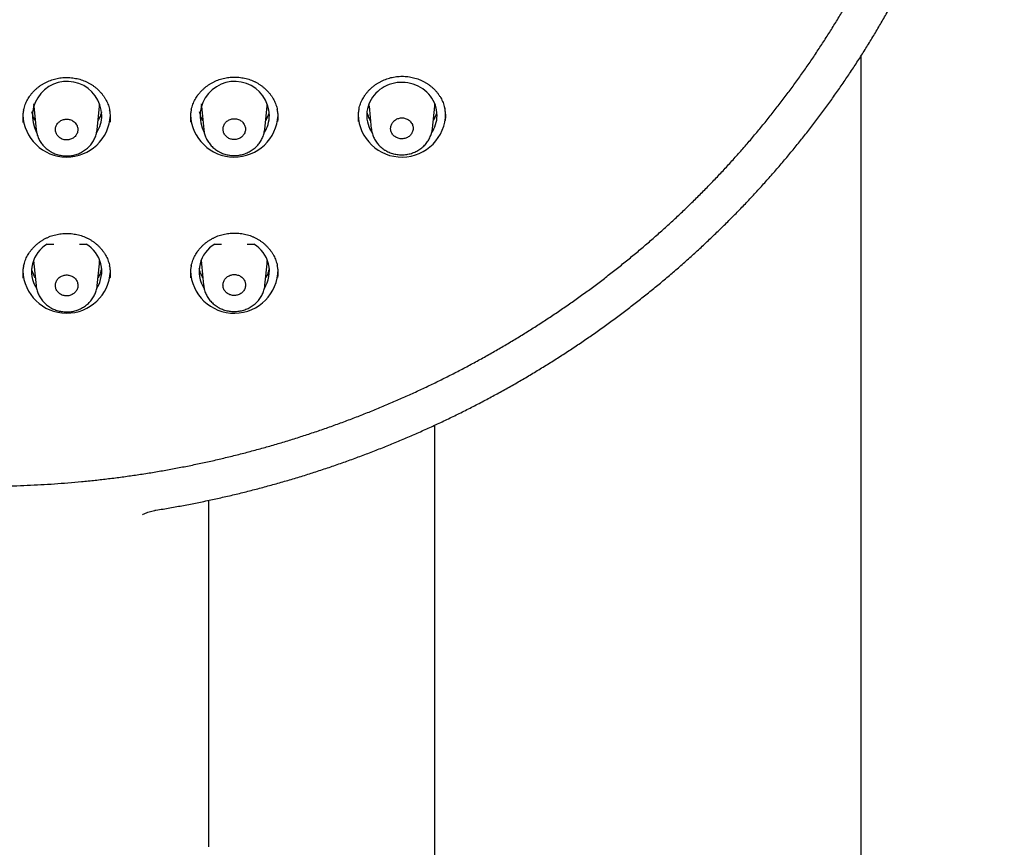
# Model space of a CAD drawing. Header units: millimetres. Extents: x 8 to 1095, y 12 to 2372.
# Tile 63 of 88: x 458 to 508, y 2189 to 2232. Entities that reach past the tile are written whole.
import ezdxf

# ---------------------------------------------------------------- set-up
doc = ezdxf.new("R2010")
doc.units = ezdxf.units.MM

msp = doc.modelspace()

# ---------------------------------------------------------------- linework, layer by layer
at = {"color": 7, "linetype": 'Continuous', "lineweight": 30}
for p, q in [((501.141, 2096.596), (501.141, 2229.864)), ((458.681, 2227.383), (458.685, 2227.299)), ((458.692, 2227.238), (458.686, 2227.298)), ((467.281, 2227.383), (467.285, 2227.299)), ((467.292, 2227.238), (467.286, 2227.298)), ((475.881, 2227.383), (475.885, 2227.299)), ((475.892, 2227.238), (475.886, 2227.298)), ((458.688, 2227.264), (458.812, 2226.06)), ((461.936, 2226.063), (462.059, 2227.264)), ((467.288, 2227.264), (467.41, 2226.078)), ((470.538, 2226.086), (470.659, 2227.264)), ((475.888, 2227.264), (476.006, 2226.115)), ((479.143, 2226.129), (479.259, 2227.264)), ((459.372, 2220.195), (459.718, 2220.195)), ((461.03, 2220.195), (461.375, 2220.195)), ((467.972, 2220.195), (468.318, 2220.195)), ((469.63, 2220.195), (469.975, 2220.195)), ((458.692, 2219.156), (458.686, 2219.217)), ((467.292, 2219.156), (467.286, 2219.217)), ((458.688, 2219.182), (458.803, 2218.059)), ((461.944, 2218.062), (462.059, 2219.182)), ((467.288, 2219.182), (467.402, 2218.077)), ((470.546, 2218.085), (470.659, 2219.182)), ((479.241, 2210.888), (479.241, 2096.596)), ((467.674, 2189.26), (467.674, 2207.042))]:
    msp.add_line(p, q, dxfattribs=at)
at = {"color": 7, "linetype": 'Continuous', "lineweight": 30, "flags": 128}
for points in [[(479.377, 2226.798), (479.372, 2226.93), (479.355, 2227.06), (479.328, 2227.189), (479.291, 2227.316), (479.243, 2227.439), (479.185, 2227.559), (479.118, 2227.674), (479.041, 2227.784), (478.955, 2227.888), (478.861, 2227.985), (478.759, 2228.075), (478.651, 2228.158), (478.535, 2228.232), (478.414, 2228.298), (478.288, 2228.355), (478.157, 2228.402), (478.023, 2228.44), (477.887, 2228.467), (477.748, 2228.485), (477.609, 2228.493), (477.469, 2228.49), (477.33, 2228.478), (477.192, 2228.455), (477.056, 2228.422), (476.924, 2228.379), (476.796, 2228.327), (476.672, 2228.266), (476.554, 2228.196), (476.441, 2228.118), (476.336, 2228.031), (476.238, 2227.937), (476.148, 2227.837), (476.067, 2227.73), (475.995, 2227.617), (475.932, 2227.5), (475.879, 2227.378), (475.836, 2227.253), (475.804, 2227.125), (475.782, 2226.995), (475.771, 2226.864), (475.771, 2226.733), (475.782, 2226.602), (475.804, 2226.472), (475.836, 2226.344), (475.879, 2226.219), (475.932, 2226.097), (475.995, 2225.98), (476.047, 2225.896)], [(462.06, 2227.278), (462.061, 2227.288), (462.066, 2227.383)], [(470.66, 2227.278), (470.661, 2227.288), (470.666, 2227.383)], [(479.26, 2227.278), (479.261, 2227.288), (479.266, 2227.383)], [(458.681, 2219.362), (458.68, 2219.335), (458.685, 2219.218)], [(462.06, 2219.197), (462.061, 2219.207), (462.067, 2219.335)], [(467.281, 2219.362), (467.28, 2219.335), (467.285, 2219.218)], [(470.66, 2219.197), (470.661, 2219.207), (470.667, 2219.335)]]:
    msp.add_lwpolyline(points, dxfattribs=at)
at = {"color": 7, "linetype": 'Continuous', "lineweight": 30}
for centre, radius, start, end in [((460.399, 2226.761), 1.779, 1.2123, 208.3044), ((468.999, 2226.761), 1.778, 1.2065, 208.437), ((460.374, 2226.906), 2.248, 181.9481, 357.2507), ((460.556, 2226.803), 1.621, 327.0473, 359.8562), ((468.974, 2226.906), 2.248, 181.9098, 357.2519), ((469.155, 2226.803), 1.622, 326.6495, 359.8536), ((477.572, 2226.903), 2.246, 181.7513, 359.919), ((477.754, 2226.803), 1.623, 325.9001, 359.8485), ((460.21, 2218.789), 1.637, 120.7886, 211.9965), ((460.537, 2218.789), 1.637, 328.0072, 59.2114), ((468.81, 2218.789), 1.637, 120.7886, 212.2187), ((469.137, 2218.789), 1.637, 327.6986, 59.2114), ((460.374, 2218.893), 2.248, 181.9098, 357.2519), ((468.972, 2218.89), 2.246, 181.7884, 359.9178)]:
    msp.add_arc(centre, radius, start, end, dxfattribs=at)
for points, knots in [([(464.952, 2206.531), (465.076, 2206.552), (465.433, 2206.61), (466.024, 2206.714), (466.723, 2206.845), (467.42, 2206.986), (468.115, 2207.135), (468.808, 2207.293), (469.499, 2207.46), (470.187, 2207.636), (470.872, 2207.82), (471.555, 2208.014), (472.235, 2208.216), (472.912, 2208.426), (473.585, 2208.646), (474.256, 2208.874), (474.923, 2209.11), (475.587, 2209.355), (476.247, 2209.608), (476.903, 2209.87), (477.556, 2210.14), (478.204, 2210.419), (478.849, 2210.705), (479.489, 2211), (480.125, 2211.303), (480.756, 2211.614), (481.383, 2211.934), (482.006, 2212.261), (482.623, 2212.596), (483.236, 2212.939), (483.843, 2213.289), (484.446, 2213.648), (485.043, 2214.014), (485.635, 2214.388), (486.222, 2214.769), (486.802, 2215.158), (487.378, 2215.554), (487.947, 2215.957), (488.511, 2216.367), (489.068, 2216.785), (489.62, 2217.21), (490.165, 2217.642), (490.704, 2218.081), (491.237, 2218.526), (491.763, 2218.978), (492.283, 2219.438), (492.795, 2219.903), (493.302, 2220.375), (493.801, 2220.854), (494.293, 2221.339), (494.778, 2221.83), (495.257, 2222.327), (495.727, 2222.83), (496.191, 2223.34), (496.647, 2223.855), (497.096, 2224.376), (497.537, 2224.902), (497.971, 2225.434), (498.396, 2225.972), (498.814, 2226.515), (499.224, 2227.063), (499.626, 2227.617), (500.02, 2228.175), (500.406, 2228.739), (500.784, 2229.307), (501.154, 2229.881), (501.515, 2230.459), (501.868, 2231.041), (502.212, 2231.628), (502.548, 2232.219), (502.876, 2232.815), (503.194, 2233.414), (503.504, 2234.018), (503.806, 2234.625), (504.098, 2235.236), (504.382, 2235.851), (504.656, 2236.47), (504.922, 2237.092), (505.179, 2237.717), (505.427, 2238.346), (505.665, 2238.977), (505.895, 2239.612), (506.115, 2240.249), (506.326, 2240.89), (506.528, 2241.532), (506.72, 2242.178), (506.903, 2242.826), (507.077, 2243.476), (507.241, 2244.128), (507.396, 2244.782), (507.542, 2245.438), (507.678, 2246.096), (507.804, 2246.756), (507.921, 2247.417), (508.029, 2248.08), (508.126, 2248.743), (508.215, 2249.409), (508.293, 2250.075), (508.362, 2250.742), (508.421, 2251.41), (508.461, 2251.921), (508.478, 2252.211), (508.481, 2252.277)], [0, 0, 0, 0, 0.005349, 0.015472, 0.025594, 0.035717, 0.04584, 0.055963, 0.066085, 0.076208, 0.08633, 0.096453, 0.106575, 0.116698, 0.12682, 0.136943, 0.147065, 0.157187, 0.167309, 0.177432, 0.187554, 0.197676, 0.207798, 0.21792, 0.228041, 0.238163, 0.248285, 0.258407, 0.268528, 0.27865, 0.288771, 0.298892, 0.309014, 0.319135, 0.329256, 0.339377, 0.349498, 0.359618, 0.369739, 0.37986, 0.38998, 0.400101, 0.410221, 0.420341, 0.430461, 0.440581, 0.450701, 0.460821, 0.470941, 0.48106, 0.491179, 0.501299, 0.511418, 0.521537, 0.531656, 0.541775, 0.551893, 0.562012, 0.57213, 0.582249, 0.592367, 0.602485, 0.612603, 0.622721, 0.632838, 0.642956, 0.653073, 0.663191, 0.673308, 0.683425, 0.693542, 0.703659, 0.713775, 0.723892, 0.734008, 0.744125, 0.754241, 0.764357, 0.774473, 0.784589, 0.794704, 0.80482, 0.814936, 0.825051, 0.835166, 0.845282, 0.855397, 0.865512, 0.875627, 0.885742, 0.895857, 0.905972, 0.916086, 0.926201, 0.936315, 0.94643, 0.956544, 0.966659, 0.976773, 0.986888, 0.997002, 1, 1, 1, 1]), ([(406.117, 2248.485), (406.131, 2248.393), (406.177, 2248.085), (406.265, 2247.561), (406.382, 2246.913), (406.509, 2246.267), (406.646, 2245.623), (406.791, 2244.981), (406.947, 2244.34), (407.111, 2243.702), (407.286, 2243.065), (407.469, 2242.431), (407.662, 2241.8), (407.864, 2241.171), (408.075, 2240.545), (408.296, 2239.921), (408.525, 2239.301), (408.764, 2238.683), (409.012, 2238.069), (409.269, 2237.458), (409.535, 2236.851), (409.81, 2236.246), (410.093, 2235.646), (410.386, 2235.049), (410.687, 2234.457), (410.997, 2233.868), (411.316, 2233.283), (411.643, 2232.702), (411.979, 2232.126), (412.323, 2231.554), (412.675, 2230.987), (413.036, 2230.424), (413.405, 2229.867), (413.783, 2229.314), (414.168, 2228.765), (414.562, 2228.222), (414.963, 2227.685), (415.372, 2227.152), (415.789, 2226.625), (416.214, 2226.103), (416.647, 2225.587), (417.087, 2225.077), (417.534, 2224.572), (417.989, 2224.073), (418.452, 2223.581), (418.921, 2223.094), (419.398, 2222.613), (419.881, 2222.139), (420.372, 2221.671), (420.869, 2221.209), (421.373, 2220.754), (421.884, 2220.306), (422.401, 2219.864), (422.925, 2219.429), (423.455, 2219.001), (423.992, 2218.58), (424.535, 2218.166), (425.083, 2217.759), (425.638, 2217.359), (426.198, 2216.966), (426.764, 2216.581), (427.336, 2216.203), (427.913, 2215.833), (428.496, 2215.47), (429.084, 2215.115), (429.677, 2214.767), (430.276, 2214.427), (430.879, 2214.095), (431.487, 2213.771), (432.099, 2213.455), (432.717, 2213.147), (433.339, 2212.847), (433.965, 2212.555), (434.595, 2212.271), (435.23, 2211.996), (435.868, 2211.729), (436.511, 2211.47), (437.157, 2211.219), (437.807, 2210.977), (438.46, 2210.744), (439.117, 2210.519), (439.777, 2210.302), (440.44, 2210.094), (441.106, 2209.895), (441.775, 2209.705), (442.446, 2209.523), (443.121, 2209.35), (443.797, 2209.186), (444.476, 2209.03), (445.158, 2208.884), (445.841, 2208.746), (446.527, 2208.617), (447.214, 2208.497), (447.903, 2208.386), (448.593, 2208.285), (449.285, 2208.192), (449.978, 2208.108), (450.673, 2208.033), (451.368, 2207.967), (452.065, 2207.91), (452.762, 2207.863), (453.46, 2207.824), (454.158, 2207.795), (454.856, 2207.774), (455.555, 2207.763), (456.254, 2207.761), (456.953, 2207.768), (457.652, 2207.784), (458.35, 2207.809), (459.048, 2207.843), (459.746, 2207.886), (460.443, 2207.939), (461.138, 2208), (461.833, 2208.071), (462.527, 2208.15), (463.22, 2208.239), (463.911, 2208.336), (464.601, 2208.443), (465.289, 2208.558), (465.975, 2208.683), (466.659, 2208.816), (467.342, 2208.958), (468.022, 2209.109), (468.7, 2209.269), (469.376, 2209.438), (470.048, 2209.616), (470.719, 2209.802), (471.386, 2209.997), (472.051, 2210.201), (472.712, 2210.413), (473.37, 2210.634), (474.025, 2210.863), (474.677, 2211.101), (475.325, 2211.348), (475.969, 2211.603), (476.61, 2211.866), (477.246, 2212.137), (477.878, 2212.417), (478.507, 2212.705), (479.131, 2213.001), (479.75, 2213.305), (480.365, 2213.618), (480.975, 2213.938), (481.581, 2214.266), (482.182, 2214.602), (482.777, 2214.946), (483.368, 2215.297), (483.953, 2215.657), (484.533, 2216.023), (485.108, 2216.398), (485.676, 2216.779), (486.24, 2217.168), (486.797, 2217.565), (487.349, 2217.968), (487.894, 2218.379), (488.434, 2218.797), (488.967, 2219.222), (489.494, 2219.653), (490.014, 2220.092), (490.528, 2220.537), (491.036, 2220.989), (491.536, 2221.447), (492.03, 2221.912), (492.517, 2222.384), (492.997, 2222.861), (493.47, 2223.345), (493.936, 2223.835), (494.394, 2224.331), (494.846, 2224.833), (495.289, 2225.34), (495.725, 2225.854), (496.154, 2226.373), (496.575, 2226.897), (496.988, 2227.427), (497.393, 2227.963), (497.79, 2228.503), (498.18, 2229.049), (498.561, 2229.599), (498.934, 2230.155), (499.299, 2230.715), (499.656, 2231.28), (500.004, 2231.85), (500.344, 2232.424), (500.675, 2233.003), (500.998, 2233.585), (501.312, 2234.172), (501.617, 2234.763), (501.914, 2235.358), (502.202, 2235.957), (502.481, 2236.559), (502.751, 2237.165), (503.012, 2237.774), (503.265, 2238.387), (503.508, 2239.003), (503.742, 2239.622), (503.967, 2240.244), (504.183, 2240.869), (504.389, 2241.497), (504.586, 2242.127), (504.774, 2242.76), (504.953, 2243.395), (505.122, 2244.032), (505.282, 2244.672), (505.433, 2245.313), (505.574, 2245.957), (505.705, 2246.602), (505.827, 2247.249), (505.939, 2247.898), (506.015, 2248.367), (506.051, 2248.62), (506.056, 2248.656)], [0, 0, 0, 0, 0.002041, 0.00688, 0.011719, 0.016558, 0.021397, 0.026236, 0.031076, 0.035915, 0.040754, 0.045593, 0.050432, 0.055272, 0.060111, 0.06495, 0.069789, 0.074629, 0.079468, 0.084308, 0.089147, 0.093987, 0.098826, 0.103666, 0.108505, 0.113345, 0.118184, 0.123024, 0.127864, 0.132704, 0.137543, 0.142383, 0.147223, 0.152063, 0.156903, 0.161743, 0.166583, 0.171423, 0.176263, 0.181103, 0.185944, 0.190784, 0.195624, 0.200464, 0.205305, 0.210145, 0.214986, 0.219826, 0.224666, 0.229507, 0.234348, 0.239188, 0.244029, 0.248869, 0.25371, 0.258551, 0.263392, 0.268232, 0.273073, 0.277914, 0.282755, 0.287596, 0.292437, 0.297278, 0.302119, 0.30696, 0.311801, 0.316642, 0.321483, 0.326324, 0.331165, 0.336006, 0.340848, 0.345689, 0.35053, 0.355371, 0.360213, 0.365054, 0.369895, 0.374737, 0.379578, 0.384419, 0.389261, 0.394102, 0.398943, 0.403785, 0.408626, 0.413468, 0.418309, 0.423151, 0.427992, 0.432834, 0.437675, 0.442517, 0.447358, 0.4522, 0.457041, 0.461883, 0.466724, 0.471566, 0.476407, 0.481249, 0.486091, 0.490932, 0.495774, 0.500615, 0.505457, 0.510298, 0.51514, 0.519982, 0.524823, 0.529665, 0.534506, 0.539348, 0.544189, 0.549031, 0.553873, 0.558714, 0.563556, 0.568397, 0.573239, 0.57808, 0.582922, 0.587763, 0.592605, 0.597446, 0.602288, 0.607129, 0.611971, 0.616812, 0.621653, 0.626495, 0.631336, 0.636178, 0.641019, 0.64586, 0.650702, 0.655543, 0.660384, 0.665225, 0.670067, 0.674908, 0.679749, 0.68459, 0.689431, 0.694272, 0.699114, 0.703955, 0.708796, 0.713637, 0.718478, 0.723319, 0.72816, 0.733001, 0.737841, 0.742682, 0.747523, 0.752364, 0.757205, 0.762045, 0.766886, 0.771727, 0.776567, 0.781408, 0.786248, 0.791089, 0.795929, 0.80077, 0.80561, 0.810451, 0.815291, 0.820131, 0.824972, 0.829812, 0.834652, 0.839492, 0.844332, 0.849172, 0.854012, 0.858852, 0.863692, 0.868532, 0.873372, 0.878212, 0.883052, 0.887891, 0.892731, 0.897571, 0.90241, 0.90725, 0.91209, 0.916929, 0.921769, 0.926608, 0.931447, 0.936287, 0.941126, 0.945966, 0.950805, 0.955644, 0.960483, 0.965323, 0.970162, 0.975001, 0.97984, 0.984679, 0.989518, 0.994358, 0.999197, 1, 1, 1, 1]), ([(475.37, 2227.117), (475.376, 2227.145), (475.391, 2227.217), (475.426, 2227.333), (475.474, 2227.462), (475.531, 2227.587), (475.596, 2227.707), (475.67, 2227.822), (475.752, 2227.934), (475.843, 2228.042), (475.941, 2228.144), (476.047, 2228.241), (476.16, 2228.332), (476.279, 2228.416), (476.403, 2228.493), (476.532, 2228.561), (476.665, 2228.622), (476.801, 2228.673), (476.939, 2228.716), (477.08, 2228.751), (477.223, 2228.777), (477.368, 2228.794), (477.515, 2228.803), (477.663, 2228.803), (477.811, 2228.794), (477.958, 2228.776), (478.103, 2228.749), (478.245, 2228.714), (478.385, 2228.67), (478.52, 2228.618), (478.65, 2228.558), (478.775, 2228.491), (478.896, 2228.416), (479.011, 2228.333), (479.121, 2228.243), (479.225, 2228.146), (479.322, 2228.043), (479.412, 2227.934), (479.494, 2227.82), (479.567, 2227.702), (479.631, 2227.58), (479.687, 2227.454), (479.732, 2227.326), (479.763, 2227.222), (479.775, 2227.16), (479.779, 2227.141)], [0, 0, 0, 0, 0.01489, 0.039035, 0.062972, 0.086652, 0.110075, 0.133416, 0.157007, 0.18078, 0.204702, 0.228731, 0.25282, 0.276914, 0.300953, 0.324892, 0.348697, 0.372343, 0.395809, 0.41913, 0.442616, 0.466239, 0.489984, 0.513825, 0.537731, 0.561667, 0.585586, 0.609452, 0.633236, 0.656917, 0.680473, 0.703905, 0.727453, 0.751156, 0.774995, 0.798942, 0.822964, 0.847026, 0.871085, 0.895105, 0.91906, 0.942932, 0.966689, 0.990232, 1, 1, 1, 1]), ([(458.167, 2227.065), (458.173, 2227.095), (458.189, 2227.17), (458.225, 2227.287), (458.274, 2227.416), (458.331, 2227.54), (458.397, 2227.66), (458.471, 2227.775), (458.553, 2227.886), (458.644, 2227.993), (458.743, 2228.095), (458.85, 2228.192), (458.963, 2228.282), (459.082, 2228.365), (459.206, 2228.441), (459.336, 2228.508), (459.469, 2228.568), (459.605, 2228.619), (459.743, 2228.661), (459.884, 2228.694), (460.027, 2228.719), (460.173, 2228.735), (460.32, 2228.743), (460.468, 2228.742), (460.616, 2228.732), (460.763, 2228.713), (460.908, 2228.685), (461.051, 2228.649), (461.19, 2228.604), (461.325, 2228.551), (461.455, 2228.49), (461.581, 2228.422), (461.701, 2228.346), (461.816, 2228.262), (461.926, 2228.172), (462.03, 2228.074), (462.127, 2227.97), (462.217, 2227.861), (462.298, 2227.746), (462.372, 2227.627), (462.436, 2227.505), (462.491, 2227.379), (462.537, 2227.25), (462.567, 2227.146), (462.579, 2227.085), (462.582, 2227.067)], [0, 0, 0, 0, 0.015982, 0.040122, 0.064058, 0.087739, 0.111165, 0.134505, 0.158092, 0.18186, 0.205777, 0.229801, 0.253885, 0.277973, 0.302006, 0.325941, 0.349741, 0.373383, 0.396846, 0.420156, 0.443624, 0.467228, 0.490953, 0.514773, 0.538658, 0.562572, 0.586469, 0.610313, 0.634075, 0.657733, 0.681266, 0.704672, 0.728182, 0.751849, 0.775653, 0.799566, 0.823555, 0.847586, 0.871615, 0.895606, 0.919533, 0.943378, 0.967111, 0.990628, 1, 1, 1, 1]), ([(466.768, 2227.081), (466.774, 2227.11), (466.79, 2227.184), (466.826, 2227.301), (466.874, 2227.43), (466.931, 2227.554), (466.997, 2227.674), (467.071, 2227.789), (467.153, 2227.901), (467.244, 2228.008), (467.343, 2228.11), (467.449, 2228.207), (467.562, 2228.297), (467.681, 2228.381), (467.805, 2228.457), (467.934, 2228.525), (468.067, 2228.585), (468.203, 2228.636), (468.342, 2228.679), (468.483, 2228.713), (468.626, 2228.738), (468.771, 2228.755), (468.918, 2228.763), (469.066, 2228.762), (469.214, 2228.752), (469.361, 2228.734), (469.506, 2228.707), (469.649, 2228.671), (469.788, 2228.627), (469.923, 2228.574), (470.053, 2228.514), (470.179, 2228.446), (470.299, 2228.37), (470.415, 2228.287), (470.525, 2228.197), (470.628, 2228.1), (470.725, 2227.996), (470.815, 2227.887), (470.897, 2227.773), (470.97, 2227.654), (471.034, 2227.531), (471.09, 2227.406), (471.135, 2227.277), (471.166, 2227.173), (471.178, 2227.112), (471.181, 2227.094)], [0, 0, 0, 0, 0.015609, 0.039751, 0.063686, 0.087365, 0.110788, 0.134127, 0.157713, 0.181481, 0.205398, 0.229422, 0.253506, 0.277595, 0.301629, 0.325564, 0.349365, 0.373007, 0.39647, 0.419783, 0.443256, 0.466867, 0.490599, 0.514427, 0.538319, 0.562242, 0.586148, 0.610001, 0.633772, 0.65744, 0.680982, 0.7044, 0.727925, 0.751608, 0.775426, 0.799354, 0.823357, 0.847401, 0.871444, 0.895448, 0.919388, 0.943245, 0.96699, 0.990518, 1, 1, 1, 1]), ([(458.167, 2227.069), (458.154, 2227.007), (458.126, 2226.868), (458.114, 2226.656), (458.127, 2226.508), (458.133, 2226.438)], [0, 0, 0, 0, 0.297838, 0.66903, 1, 1, 1, 1]), ([(458.762, 2226.54), (458.744, 2226.573), (458.705, 2226.642), (458.656, 2226.752), (458.615, 2226.866), (458.595, 2226.943), (458.585, 2226.981)], [0, 0, 0, 0, 0.235142, 0.49521, 0.755774, 1, 1, 1, 1]), ([(462.162, 2226.984), (462.157, 2226.964), (462.143, 2226.903), (462.111, 2226.804), (462.063, 2226.688), (462.021, 2226.601), (461.992, 2226.553), (461.985, 2226.542)], [0, 0, 0, 0, 0.134399, 0.394924, 0.655113, 0.914901, 1, 1, 1, 1]), ([(462.614, 2226.453), (462.62, 2226.519), (462.632, 2226.664), (462.621, 2226.872), (462.593, 2227.01), (462.581, 2227.071)], [0, 0, 0, 0, 0.321358, 0.70003, 1, 1, 1, 1]), ([(466.768, 2227.085), (466.755, 2227.022), (466.727, 2226.883), (466.715, 2226.67), (466.728, 2226.523), (466.734, 2226.454)], [0, 0, 0, 0, 0.300038, 0.670933, 1, 1, 1, 1]), ([(467.362, 2226.54), (467.344, 2226.573), (467.305, 2226.642), (467.256, 2226.752), (467.215, 2226.866), (467.195, 2226.943), (467.185, 2226.981)], [0, 0, 0, 0, 0.235141, 0.495209, 0.755774, 1, 1, 1, 1]), ([(470.762, 2226.984), (470.757, 2226.964), (470.743, 2226.903), (470.711, 2226.804), (470.663, 2226.688), (470.621, 2226.601), (470.592, 2226.553), (470.585, 2226.542)], [0, 0, 0, 0, 0.134399, 0.394924, 0.655113, 0.9149, 1, 1, 1, 1]), ([(471.213, 2226.48), (471.218, 2226.546), (471.231, 2226.691), (471.22, 2226.899), (471.192, 2227.037), (471.18, 2227.098)], [0, 0, 0, 0, 0.323235, 0.701724, 1, 1, 1, 1]), ([(475.369, 2227.121), (475.357, 2227.057), (475.329, 2226.916), (475.317, 2226.704), (475.33, 2226.558), (475.336, 2226.49)], [0, 0, 0, 0, 0.306255, 0.676686, 1, 1, 1, 1]), ([(475.962, 2226.54), (475.944, 2226.573), (475.905, 2226.642), (475.856, 2226.752), (475.815, 2226.866), (475.795, 2226.943), (475.785, 2226.981)], [0, 0, 0, 0, 0.235141, 0.495209, 0.755774, 1, 1, 1, 1]), ([(479.362, 2226.984), (479.357, 2226.964), (479.343, 2226.903), (479.311, 2226.804), (479.263, 2226.688), (479.221, 2226.601), (479.192, 2226.553), (479.185, 2226.542)], [0, 0, 0, 0, 0.134399, 0.394923, 0.655113, 0.9149, 1, 1, 1, 1]), ([(479.81, 2226.528), (479.816, 2226.596), (479.828, 2226.742), (479.817, 2226.95), (479.789, 2227.086), (479.777, 2227.145)], [0, 0, 0, 0, 0.329556, 0.707964, 1, 1, 1, 1]), ([(460.819, 2226.407), (460.798, 2226.429), (460.755, 2226.474), (460.676, 2226.527), (460.589, 2226.568), (460.497, 2226.594), (460.4, 2226.606), (460.304, 2226.603), (460.208, 2226.584), (460.118, 2226.551), (460.035, 2226.504), (459.962, 2226.445), (459.9, 2226.375), (459.851, 2226.296), (459.818, 2226.211), (459.8, 2226.123), (459.799, 2226.032), (459.813, 2225.943), (459.844, 2225.856), (459.89, 2225.777), (459.95, 2225.705), (460.021, 2225.645), (460.103, 2225.595), (460.192, 2225.56), (460.287, 2225.539), (460.383, 2225.533), (460.48, 2225.542), (460.573, 2225.566), (460.662, 2225.605), (460.741, 2225.657), (460.811, 2225.72), (460.867, 2225.793), (460.91, 2225.875), (460.938, 2225.961), (460.95, 2226.051), (460.945, 2226.141), (460.924, 2226.23), (460.885, 2226.321), (460.842, 2226.377), (460.819, 2226.407)], [0, 0, 0, 0, 0.0264637, 0.0536947, 0.0801584, 0.1073899, 0.1338481, 0.1610738, 0.1875269, 0.2147472, 0.2412001, 0.2684197, 0.2948771, 0.3221012, 0.3485659, 0.3757977, 0.4022693, 0.4295085, 0.4559837, 0.4832269, 0.5097007, 0.5369426, 0.5634106, 0.5906466, 0.617107, 0.6443351, 0.6707893, 0.6980109, 0.7244633, 0.7516826, 0.778138, 0.8053603, 0.8318226, 0.8590518, 0.8855216, 0.9127587, 0.9392333, 0.9664757, 1, 1, 1, 1]), ([(469.42, 2226.428), (469.399, 2226.451), (469.356, 2226.495), (469.278, 2226.548), (469.191, 2226.589), (469.098, 2226.616), (469.001, 2226.627), (468.904, 2226.624), (468.809, 2226.605), (468.718, 2226.572), (468.635, 2226.524), (468.561, 2226.465), (468.499, 2226.395), (468.451, 2226.316), (468.417, 2226.231), (468.399, 2226.142), (468.398, 2226.051), (468.412, 2225.962), (468.443, 2225.876), (468.489, 2225.796), (468.549, 2225.725), (468.62, 2225.664), (468.702, 2225.614), (468.791, 2225.579), (468.886, 2225.558), (468.983, 2225.552), (469.08, 2225.562), (469.173, 2225.586), (469.262, 2225.625), (469.341, 2225.676), (469.411, 2225.74), (469.468, 2225.814), (469.511, 2225.895), (469.539, 2225.982), (469.551, 2226.072), (469.546, 2226.162), (469.525, 2226.251), (469.487, 2226.343), (469.444, 2226.398), (469.42, 2226.428)], [0, 0, 0, 0, 0.02647, 0.053708, 0.080178, 0.107417, 0.133881, 0.161113, 0.187568, 0.214791, 0.241242, 0.26846, 0.294912, 0.32213, 0.348588, 0.375813, 0.40228, 0.429514, 0.455988, 0.48323, 0.509707, 0.536952, 0.563426, 0.590669, 0.617136, 0.644371, 0.670829, 0.698054, 0.724506, 0.751725, 0.778176, 0.805393, 0.831849, 0.859071, 0.885535, 0.912766, 0.939239, 0.966478, 1, 1, 1, 1]), ([(478.024, 2226.469), (478.003, 2226.491), (477.96, 2226.536), (477.881, 2226.59), (477.794, 2226.631), (477.701, 2226.658), (477.604, 2226.67), (477.507, 2226.666), (477.411, 2226.648), (477.32, 2226.614), (477.236, 2226.567), (477.162, 2226.508), (477.099, 2226.437), (477.05, 2226.359), (477.016, 2226.273), (476.997, 2226.184), (476.995, 2226.093), (477.01, 2226.003), (477.04, 2225.917), (477.086, 2225.837), (477.145, 2225.765), (477.216, 2225.703), (477.299, 2225.654), (477.388, 2225.618), (477.483, 2225.597), (477.58, 2225.591), (477.678, 2225.6), (477.771, 2225.624), (477.86, 2225.663), (477.941, 2225.715), (478.011, 2225.779), (478.068, 2225.852), (478.112, 2225.934), (478.14, 2226.021), (478.153, 2226.111), (478.149, 2226.202), (478.128, 2226.291), (478.09, 2226.383), (478.047, 2226.438), (478.024, 2226.469)], [0, 0, 0, 0, 0.0264774, 0.0537226, 0.0802001, 0.1074457, 0.1339171, 0.1611567, 0.1876168, 0.2148448, 0.2412953, 0.2685131, 0.2949599, 0.3221734, 0.3486239, 0.375841, 0.4023011, 0.4295279, 0.4559992, 0.4832377, 0.509717, 0.5369641, 0.5634445, 0.5906933, 0.6171676, 0.6444104, 0.670874, 0.6981058, 0.7245588, 0.7517793, 0.7782265, 0.8054405, 0.8318891, 0.8591042, 0.8855609, 0.9127842, 0.9392522, 0.9664871, 1, 1, 1, 1]), ([(458.813, 2226.058), (458.815, 2226.04), (458.82, 2225.984), (458.838, 2225.89), (458.868, 2225.778), (458.908, 2225.669), (458.956, 2225.563), (459.014, 2225.46), (459.08, 2225.361), (459.154, 2225.266), (459.236, 2225.178), (459.325, 2225.095), (459.419, 2225.022), (459.492, 2224.972), (459.533, 2224.948), (459.541, 2224.943)], [0, 0, 0, 0, 0.039586, 0.125097, 0.20904, 0.293098, 0.378063, 0.46374, 0.55002, 0.636756, 0.723779, 0.810877, 0.897888, 0.979249, 1, 1, 1, 1]), ([(459.541, 2224.943), (459.562, 2224.931), (459.618, 2224.899), (459.712, 2224.853), (459.825, 2224.809), (459.942, 2224.773), (460.063, 2224.745), (460.185, 2224.727), (460.31, 2224.717), (460.434, 2224.717), (460.559, 2224.726), (460.681, 2224.744), (460.801, 2224.772), (460.918, 2224.808), (461.031, 2224.853), (461.141, 2224.907), (461.247, 2224.969), (461.348, 2225.039), (461.444, 2225.116), (461.532, 2225.201), (461.613, 2225.291), (461.686, 2225.386), (461.749, 2225.486), (461.803, 2225.59), (461.849, 2225.697), (461.887, 2225.809), (461.915, 2225.924), (461.93, 2226.009), (461.934, 2226.057), (461.934, 2226.065)], [0, 0, 0, 0, 0.023096, 0.061278, 0.099651, 0.13833, 0.177271, 0.216416, 0.255687, 0.294978, 0.334206, 0.373299, 0.412183, 0.450404, 0.488854, 0.52768, 0.566803, 0.606122, 0.645494, 0.684772, 0.723836, 0.762584, 0.80055, 0.838322, 0.876465, 0.914841, 0.953399, 0.992072, 1, 1, 1, 1]), ([(467.412, 2226.076), (467.413, 2226.059), (467.418, 2226.003), (467.436, 2225.909), (467.466, 2225.797), (467.505, 2225.688), (467.553, 2225.582), (467.611, 2225.479), (467.677, 2225.38), (467.751, 2225.285), (467.833, 2225.197), (467.921, 2225.114), (468.015, 2225.041), (468.09, 2224.99), (468.133, 2224.964), (468.143, 2224.958)], [0, 0, 0, 0, 0.037863, 0.123172, 0.206973, 0.290717, 0.375409, 0.46081, 0.546815, 0.633279, 0.720038, 0.806882, 0.893647, 0.974774, 1, 1, 1, 1]), ([(468.143, 2224.958), (468.164, 2224.946), (468.22, 2224.915), (468.314, 2224.87), (468.427, 2224.825), (468.544, 2224.79), (468.665, 2224.763), (468.788, 2224.744), (468.912, 2224.735), (469.037, 2224.735), (469.161, 2224.745), (469.284, 2224.764), (469.404, 2224.791), (469.52, 2224.828), (469.633, 2224.874), (469.743, 2224.927), (469.85, 2224.99), (469.951, 2225.06), (470.046, 2225.138), (470.135, 2225.223), (470.216, 2225.313), (470.288, 2225.409), (470.351, 2225.509), (470.406, 2225.613), (470.452, 2225.72), (470.49, 2225.832), (470.517, 2225.947), (470.533, 2226.033), (470.536, 2226.08), (470.537, 2226.088)], [0, 0, 0, 0, 0.0231052, 0.0612888, 0.0996641, 0.1383462, 0.177292, 0.2164406, 0.2557173, 0.2950137, 0.3342476, 0.3733479, 0.4122425, 0.450474, 0.488932, 0.5277673, 0.5669014, 0.6062332, 0.6456203, 0.6849157, 0.7239991, 0.7627681, 0.8007641, 0.8385487, 0.8767067, 0.9150974, 0.9536695, 0.9923564, 1, 1, 1, 1]), ([(476.008, 2226.113), (476.009, 2226.099), (476.013, 2226.046), (476.03, 2225.956), (476.059, 2225.844), (476.098, 2225.734), (476.145, 2225.628), (476.202, 2225.524), (476.267, 2225.425), (476.34, 2225.33), (476.422, 2225.241), (476.51, 2225.158), (476.605, 2225.082), (476.683, 2225.028), (476.73, 2225.001), (476.742, 2224.994)], [0, 0, 0, 0, 0.030437, 0.115675, 0.199527, 0.283002, 0.367484, 0.452677, 0.538481, 0.624756, 0.711339, 0.79803, 0.884656, 0.971101, 1, 1, 1, 1]), ([(476.742, 2224.994), (476.763, 2224.982), (476.819, 2224.95), (476.913, 2224.905), (477.027, 2224.861), (477.144, 2224.826), (477.264, 2224.799), (477.387, 2224.781), (477.512, 2224.772), (477.637, 2224.772), (477.761, 2224.782), (477.884, 2224.801), (478.004, 2224.829), (478.121, 2224.866), (478.234, 2224.911), (478.344, 2224.965), (478.451, 2225.028), (478.552, 2225.098), (478.648, 2225.176), (478.737, 2225.261), (478.818, 2225.352), (478.891, 2225.448), (478.954, 2225.548), (479.009, 2225.652), (479.055, 2225.76), (479.093, 2225.872), (479.121, 2225.987), (479.137, 2226.073), (479.14, 2226.122), (479.141, 2226.13)], [0, 0, 0, 0, 0.0230782, 0.0612116, 0.099537, 0.1381695, 0.1770657, 0.2161649, 0.2553928, 0.2946415, 0.3338288, 0.3728839, 0.4117394, 0.4499309, 0.4883425, 0.5271325, 0.566223, 0.6055133, 0.6448628, 0.6841241, 0.723177, 0.7619189, 0.7999076, 0.8376494, 0.8757675, 0.9141184, 0.952651, 0.9912988, 1, 1, 1, 1]), ([(458.168, 2219.066), (458.174, 2219.095), (458.19, 2219.169), (458.225, 2219.286), (458.274, 2219.415), (458.331, 2219.539), (458.396, 2219.658), (458.47, 2219.773), (458.553, 2219.884), (458.643, 2219.99), (458.742, 2220.092), (458.848, 2220.188), (458.961, 2220.278), (459.08, 2220.361), (459.205, 2220.437), (459.334, 2220.505), (459.467, 2220.564), (459.603, 2220.615), (459.741, 2220.657), (459.882, 2220.69), (460.025, 2220.715), (460.17, 2220.732), (460.318, 2220.739), (460.465, 2220.738), (460.613, 2220.728), (460.76, 2220.71), (460.905, 2220.682), (461.048, 2220.646), (461.187, 2220.602), (461.322, 2220.549), (461.453, 2220.489), (461.578, 2220.421), (461.698, 2220.345), (461.814, 2220.262), (461.924, 2220.172), (462.028, 2220.075), (462.125, 2219.971), (462.214, 2219.862), (462.296, 2219.748), (462.37, 2219.63), (462.434, 2219.507), (462.49, 2219.382), (462.535, 2219.254), (462.566, 2219.149), (462.578, 2219.087), (462.582, 2219.068)], [0, 0, 0, 0, 0.015707, 0.039848, 0.063784, 0.087464, 0.110888, 0.134226, 0.15781, 0.181574, 0.205485, 0.229502, 0.253578, 0.277656, 0.301679, 0.325602, 0.349389, 0.373017, 0.396465, 0.419761, 0.443215, 0.466805, 0.490516, 0.514323, 0.538194, 0.562095, 0.585979, 0.609809, 0.633557, 0.6572, 0.680718, 0.704111, 0.72761, 0.751267, 0.77506, 0.798964, 0.822945, 0.846968, 0.870991, 0.894977, 0.9189, 0.942742, 0.966473, 0.98999, 1, 1, 1, 1]), ([(466.769, 2219.082), (466.775, 2219.11), (466.79, 2219.183), (466.825, 2219.298), (466.873, 2219.427), (466.93, 2219.551), (466.996, 2219.671), (467.069, 2219.786), (467.151, 2219.897), (467.242, 2220.004), (467.341, 2220.106), (467.447, 2220.203), (467.559, 2220.293), (467.678, 2220.377), (467.803, 2220.453), (467.932, 2220.521), (468.064, 2220.581), (468.2, 2220.632), (468.339, 2220.675), (468.479, 2220.708), (468.622, 2220.734), (468.768, 2220.751), (468.915, 2220.759), (469.063, 2220.759), (469.21, 2220.749), (469.357, 2220.731), (469.503, 2220.704), (469.645, 2220.669), (469.784, 2220.625), (469.92, 2220.573), (470.05, 2220.513), (470.175, 2220.445), (470.296, 2220.37), (470.411, 2220.287), (470.521, 2220.197), (470.625, 2220.101), (470.722, 2219.998), (470.812, 2219.889), (470.894, 2219.775), (470.968, 2219.657), (471.032, 2219.535), (471.088, 2219.41), (471.133, 2219.282), (471.164, 2219.177), (471.177, 2219.114), (471.18, 2219.095)], [0, 0, 0, 0, 0.015169, 0.03931, 0.063244, 0.086922, 0.110342, 0.133677, 0.157259, 0.181021, 0.204932, 0.228948, 0.253023, 0.277101, 0.301123, 0.325045, 0.348832, 0.372458, 0.395905, 0.419203, 0.442661, 0.466258, 0.489976, 0.513789, 0.537669, 0.561578, 0.58547, 0.609309, 0.633066, 0.656719, 0.680247, 0.703651, 0.727167, 0.750839, 0.774648, 0.798567, 0.822562, 0.846599, 0.870636, 0.894635, 0.918571, 0.942426, 0.966169, 0.989699, 1, 1, 1, 1]), ([(458.167, 2219.07), (458.155, 2219.008), (458.127, 2218.869), (458.115, 2218.658), (458.128, 2218.511), (458.134, 2218.442)], [0, 0, 0, 0, 0.299075, 0.670891, 1, 1, 1, 1]), ([(458.762, 2218.467), (458.759, 2218.472), (458.734, 2218.512), (458.695, 2218.592), (458.646, 2218.706), (458.608, 2218.82), (458.59, 2218.898), (458.581, 2218.935)], [0, 0, 0, 0, 0.031822, 0.27699, 0.522636, 0.768747, 1, 1, 1, 1]), ([(462.166, 2218.932), (462.166, 2218.931), (462.159, 2218.891), (462.136, 2218.811), (462.096, 2218.693), (462.046, 2218.579), (462.008, 2218.502), (461.985, 2218.465), (461.983, 2218.463)], [0, 0, 0, 0, 0.001454, 0.248158, 0.494602, 0.740709, 0.986421, 1, 1, 1, 1]), ([(462.613, 2218.457), (462.619, 2218.524), (462.632, 2218.668), (462.62, 2218.875), (462.593, 2219.012), (462.58, 2219.072)], [0, 0, 0, 0, 0.32372, 0.70346, 1, 1, 1, 1]), ([(466.768, 2219.086), (466.756, 2219.023), (466.728, 2218.883), (466.716, 2218.672), (466.729, 2218.526), (466.735, 2218.458)], [0, 0, 0, 0, 0.302792, 0.674228, 1, 1, 1, 1]), ([(467.362, 2218.467), (467.359, 2218.472), (467.334, 2218.512), (467.295, 2218.592), (467.246, 2218.706), (467.208, 2218.82), (467.19, 2218.898), (467.181, 2218.935)], [0, 0, 0, 0, 0.031822, 0.276989, 0.522636, 0.768747, 1, 1, 1, 1]), ([(470.766, 2218.932), (470.766, 2218.931), (470.759, 2218.891), (470.736, 2218.811), (470.696, 2218.693), (470.646, 2218.579), (470.608, 2218.502), (470.585, 2218.465), (470.583, 2218.463)], [0, 0, 0, 0, 0.001454, 0.248158, 0.494602, 0.740709, 0.986421, 1, 1, 1, 1]), ([(471.212, 2218.484), (471.218, 2218.551), (471.23, 2218.696), (471.219, 2218.903), (471.191, 2219.039), (471.179, 2219.098)], [0, 0, 0, 0, 0.327252, 0.706818, 1, 1, 1, 1]), ([(460.821, 2218.409), (460.8, 2218.432), (460.756, 2218.476), (460.677, 2218.529), (460.589, 2218.57), (460.496, 2218.597), (460.399, 2218.608), (460.302, 2218.604), (460.206, 2218.585), (460.115, 2218.552), (460.031, 2218.504), (459.958, 2218.445), (459.895, 2218.374), (459.847, 2218.296), (459.813, 2218.21), (459.796, 2218.121), (459.795, 2218.03), (459.81, 2217.94), (459.841, 2217.854), (459.887, 2217.774), (459.948, 2217.702), (460.02, 2217.641), (460.102, 2217.592), (460.192, 2217.557), (460.288, 2217.536), (460.385, 2217.53), (460.482, 2217.54), (460.576, 2217.564), (460.665, 2217.603), (460.745, 2217.655), (460.815, 2217.719), (460.872, 2217.793), (460.915, 2217.875), (460.942, 2217.961), (460.954, 2218.052), (460.949, 2218.142), (460.927, 2218.231), (460.888, 2218.323), (460.845, 2218.379), (460.821, 2218.409)], [0, 0, 0, 0, 0.026462, 0.053692, 0.080154, 0.107385, 0.133838, 0.161059, 0.187505, 0.214718, 0.241164, 0.268377, 0.294831, 0.322051, 0.348518, 0.375751, 0.402229, 0.429474, 0.455957, 0.483208, 0.509687, 0.536935, 0.563405, 0.590642, 0.617099, 0.644324, 0.670772, 0.697986, 0.724431, 0.751643, 0.778094, 0.805312, 0.831774, 0.859003, 0.885478, 0.91272, 0.939202, 0.966452, 1, 1, 1, 1]), ([(469.423, 2218.431), (469.401, 2218.453), (469.358, 2218.498), (469.278, 2218.551), (469.191, 2218.592), (469.097, 2218.618), (469, 2218.63), (468.902, 2218.626), (468.806, 2218.606), (468.715, 2218.573), (468.631, 2218.525), (468.557, 2218.466), (468.495, 2218.395), (468.447, 2218.316), (468.413, 2218.23), (468.395, 2218.141), (468.394, 2218.049), (468.409, 2217.96), (468.44, 2217.873), (468.486, 2217.793), (468.546, 2217.721), (468.618, 2217.66), (468.701, 2217.611), (468.791, 2217.576), (468.887, 2217.555), (468.984, 2217.549), (469.082, 2217.559), (469.176, 2217.584), (469.265, 2217.623), (469.345, 2217.675), (469.415, 2217.739), (469.472, 2217.813), (469.516, 2217.895), (469.543, 2217.982), (469.555, 2218.073), (469.55, 2218.163), (469.529, 2218.253), (469.49, 2218.344), (469.446, 2218.4), (469.423, 2218.431)], [0, 0, 0, 0, 0.026471, 0.053709, 0.080179, 0.107418, 0.133879, 0.161108, 0.187556, 0.214772, 0.241215, 0.268425, 0.294872, 0.322085, 0.348543, 0.375767, 0.402239, 0.429478, 0.45596, 0.48321, 0.509694, 0.536947, 0.563425, 0.590671, 0.617136, 0.644369, 0.670821, 0.69804, 0.724484, 0.751695, 0.778139, 0.80535, 0.831804, 0.859025, 0.885492, 0.912727, 0.939206, 0.966453, 1, 1, 1, 1]), ([(458.805, 2218.057), (458.806, 2218.047), (458.809, 2217.998), (458.825, 2217.911), (458.853, 2217.798), (458.891, 2217.689), (458.938, 2217.582), (458.994, 2217.478), (459.058, 2217.378), (459.131, 2217.282), (459.211, 2217.192), (459.299, 2217.109), (459.394, 2217.032), (459.473, 2216.976), (459.521, 2216.947), (459.534, 2216.939)], [0, 0, 0, 0, 0.022711, 0.108264, 0.192507, 0.27624, 0.361012, 0.44651, 0.532635, 0.619247, 0.706179, 0.793231, 0.880224, 0.96704, 1, 1, 1, 1]), ([(459.534, 2216.939), (459.555, 2216.927), (459.611, 2216.895), (459.706, 2216.85), (459.819, 2216.805), (459.936, 2216.769), (460.056, 2216.741), (460.179, 2216.722), (460.304, 2216.712), (460.429, 2216.711), (460.554, 2216.72), (460.677, 2216.738), (460.797, 2216.765), (460.914, 2216.801), (461.028, 2216.845), (461.138, 2216.898), (461.245, 2216.96), (461.347, 2217.029), (461.443, 2217.107), (461.532, 2217.191), (461.614, 2217.281), (461.687, 2217.376), (461.751, 2217.475), (461.807, 2217.579), (461.854, 2217.686), (461.892, 2217.798), (461.921, 2217.912), (461.938, 2218.001), (461.942, 2218.052), (461.942, 2218.064)], [0, 0, 0, 0, 0.022986, 0.061031, 0.099268, 0.137811, 0.176616, 0.215622, 0.254757, 0.293911, 0.333002, 0.371961, 0.410716, 0.448805, 0.487112, 0.525795, 0.564776, 0.603956, 0.643193, 0.682341, 0.721279, 0.759904, 0.797781, 0.835396, 0.873387, 0.911609, 0.950013, 0.988533, 1, 1, 1, 1]), ([(467.403, 2218.074), (467.404, 2218.065), (467.407, 2218.017), (467.423, 2217.932), (467.451, 2217.819), (467.488, 2217.71), (467.534, 2217.603), (467.59, 2217.499), (467.654, 2217.398), (467.727, 2217.303), (467.807, 2217.213), (467.894, 2217.129), (467.989, 2217.052), (468.07, 2216.995), (468.12, 2216.965), (468.135, 2216.956)], [0, 0, 0, 0, 0.019087, 0.104602, 0.188855, 0.272469, 0.357128, 0.442511, 0.528523, 0.615026, 0.701857, 0.788819, 0.875729, 0.962469, 1, 1, 1, 1]), ([(468.135, 2216.956), (468.156, 2216.944), (468.212, 2216.912), (468.306, 2216.866), (468.42, 2216.822), (468.537, 2216.786), (468.657, 2216.758), (468.781, 2216.739), (468.905, 2216.73), (469.03, 2216.729), (469.155, 2216.738), (469.278, 2216.757), (469.399, 2216.784), (469.516, 2216.82), (469.629, 2216.865), (469.74, 2216.918), (469.847, 2216.98), (469.949, 2217.05), (470.045, 2217.127), (470.134, 2217.212), (470.216, 2217.302), (470.289, 2217.397), (470.353, 2217.497), (470.409, 2217.6), (470.456, 2217.708), (470.494, 2217.82), (470.523, 2217.934), (470.54, 2218.024), (470.544, 2218.075), (470.545, 2218.087)], [0, 0, 0, 0, 0.022986, 0.061017, 0.099241, 0.13777, 0.176563, 0.215558, 0.25468, 0.293823, 0.332904, 0.371853, 0.410602, 0.448685, 0.486984, 0.525659, 0.564634, 0.603809, 0.643044, 0.682192, 0.721132, 0.759762, 0.797652, 0.835264, 0.873254, 0.911475, 0.949877, 0.988395, 1, 1, 1, 1]), ([(464.262, 2206.302), (464.292, 2206.317), (464.362, 2206.354), (464.479, 2206.403), (464.612, 2206.451), (464.75, 2206.491), (464.864, 2206.518), (464.932, 2206.528), (464.952, 2206.531)], [0, 0, 0, 0, 0.140368, 0.328961, 0.523059, 0.720894, 0.916142, 1, 1, 1, 1])]:
    msp.add_open_spline(points, degree=3, knots=knots, dxfattribs=at)

doc.saveas('drawing.dxf')
